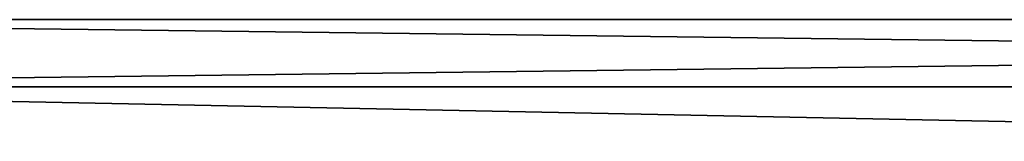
# Model space of a CAD drawing. Extents: x -200 to 200, y -703 to 625.
# Tile 221 of 256: x -116.5 to -58.25, y 465.23 to 472.46. Entities that reach past the tile are written whole.
import ezdxf

# ---------------------------------------------------------------- set-up
doc = ezdxf.new("R2010")
doc.units = 0
doc.header["$LTSCALE"] = 159.143519
doc.layers.add('745', color=7, linetype='CONTINUOUS')

msp = doc.modelspace()

# ---------------------------------------------------------------- linework, layer by layer
at = {"layer": '745', "color": 7, "linetype": 'CONTINUOUS'}
for points in [[(160, 468.466, 8.899), (160, 472.462, 3.399), (-160, 468.466, 8.899), (160, 468.466, 8.899)], [(160, 472.462, 3.399), (160, 472.462, -3.399), (-160, 472.462, 3.399), (160, 472.462, 3.399)], [(160, 472.462, 3.399), (-160, 472.462, 3.399), (-160, 468.466, 8.899), (160, 472.462, 3.399)], [(160, 472.462, -3.399), (160, 468.466, -8.899), (-160, 472.462, -3.399), (160, 472.462, -3.399)], [(160, 472.462, -3.399), (-160, 472.462, -3.399), (-160, 472.462, 3.399), (160, 472.462, -3.399)], [(160, 468.466, -8.899), (-160, 468.466, -8.899), (-160, 472.462, -3.399), (160, 468.466, -8.899)], [(160, 462, 11), (160, 468.466, 8.899), (-160, 462, 11), (160, 462, 11)], [(160, 468.466, 8.899), (-160, 468.466, 8.899), (-160, 462, 11), (160, 468.466, 8.899)], [(160, 468.466, -8.899), (160, 462, -11), (-160, 468.466, -8.899), (160, 468.466, -8.899)], [(160, 462, -11), (-160, 462, -11), (-160, 468.466, -8.899), (160, 462, -11)]]:
    msp.add_3dface(points, dxfattribs=at)

doc.saveas('drawing.dxf')
